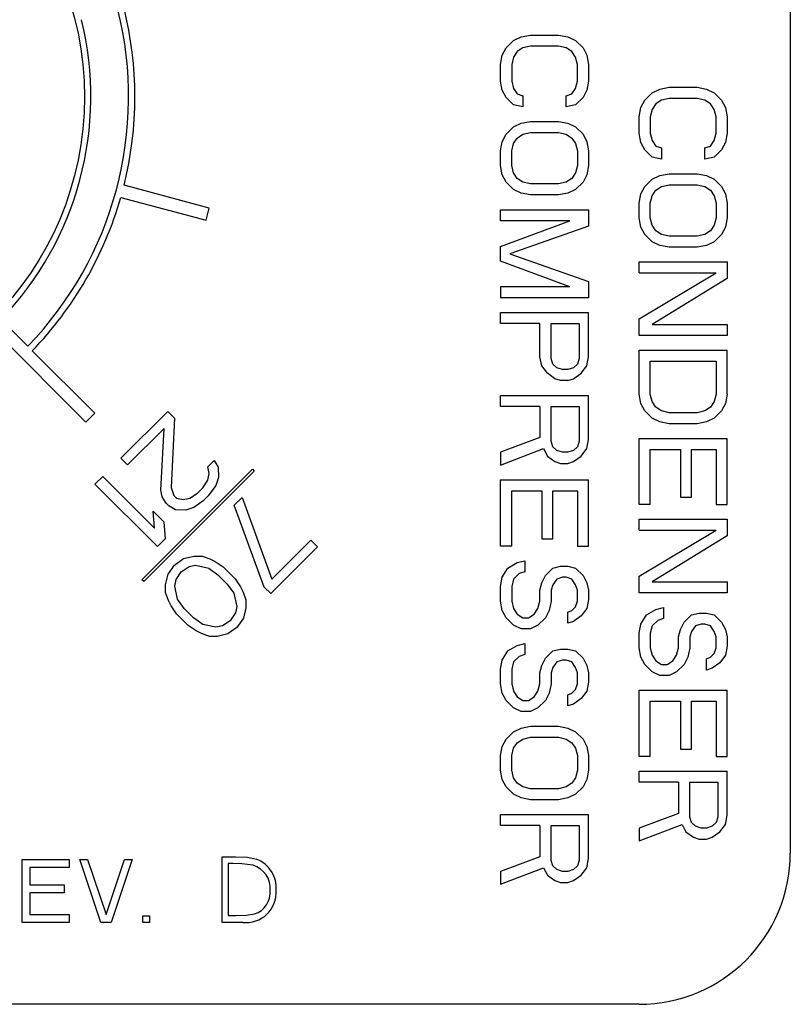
# Model space of a CAD drawing. Extents: x 4 to 81.2, y 0.9 to 54.
# Tile 12 of 17: x 49.579 to 50.19, y 19.946 to 20.727. Entities that reach past the tile are written whole.
import ezdxf

# ---------------------------------------------------------------- set-up
doc = ezdxf.new("R2010")
doc.units = 0
doc.layers.add('BODY', color=3, linetype='CONTINUOUS')

msp = doc.modelspace()

# ---------------------------------------------------------------- linework, layer by layer
at = {"layer": 'BODY', "linetype": 'CONTINUOUS'}
for p, q in [((50.19024, 21.26582), (50.19024, 20.06582)), ((49.96471, 20.70457), (49.97067, 20.7104)), ((49.97067, 20.7104), (49.97663, 20.71332)), ((49.97663, 20.71332), (49.98407, 20.71478)), ((49.98407, 20.71478), (50.00642, 20.71478)), ((50.00642, 20.71478), (50.01386, 20.71332)), ((50.01386, 20.71332), (50.01982, 20.7104)), ((50.01982, 20.7104), (50.02578, 20.70457)), ((49.96173, 20.69874), (49.96471, 20.70457)), ((49.97365, 20.70165), (49.97067, 20.69728)), ((49.97812, 20.70457), (49.97365, 20.70165)), ((49.98407, 20.70603), (49.97812, 20.70457)), ((50.00642, 20.70603), (49.98407, 20.70603)), ((50.01237, 20.70457), (50.00642, 20.70603)), ((50.01684, 20.70165), (50.01237, 20.70457)), ((50.01982, 20.69728), (50.01684, 20.70165)), ((50.02578, 20.70457), (50.02876, 20.69874)), ((49.96024, 20.69145), (49.96173, 20.69874)), ((49.97067, 20.69728), (49.96918, 20.69145)), ((50.02131, 20.69145), (50.01982, 20.69728)), ((50.02876, 20.69874), (50.03024, 20.69145)), ((49.96024, 20.67832), (49.96024, 20.69145)), ((49.96918, 20.69145), (49.96918, 20.67832)), ((50.02131, 20.67832), (50.02131, 20.69145)), ((50.03024, 20.69145), (50.03024, 20.67832)), ((49.96173, 20.67103), (49.96024, 20.67832)), ((49.96918, 20.67832), (49.97067, 20.67249)), ((50.01982, 20.67249), (50.02131, 20.67832)), ((50.03024, 20.67832), (50.02876, 20.67103)), ((49.96471, 20.6652), (49.96173, 20.67103)), ((49.97067, 20.67249), (49.97365, 20.66811)), ((50.01684, 20.66811), (50.01982, 20.67249)), ((50.02876, 20.67103), (50.02578, 20.6652)), ((50.08067, 20.66895), (50.08663, 20.67186)), ((50.08663, 20.67186), (50.09407, 20.67332)), ((50.09407, 20.67332), (50.11642, 20.67332)), ((50.11642, 20.67332), (50.12386, 20.67186)), ((50.12386, 20.67186), (50.12982, 20.66895)), ((49.97067, 20.65936), (49.96471, 20.6652)), ((49.97365, 20.66811), (49.97812, 20.66665)), ((49.97812, 20.66665), (49.97812, 20.6579)), ((50.01237, 20.66665), (50.01684, 20.66811)), ((50.01237, 20.6579), (50.01237, 20.66665)), ((50.02578, 20.6652), (50.01982, 20.65936)), ((50.07173, 20.65728), (50.07471, 20.66311)), ((50.07471, 20.66311), (50.08067, 20.66895)), ((50.08812, 20.66311), (50.08365, 20.6602)), ((50.09407, 20.66457), (50.08812, 20.66311)), ((50.11642, 20.66457), (50.09407, 20.66457)), ((50.12237, 20.66311), (50.11642, 20.66457)), ((50.12684, 20.6602), (50.12237, 20.66311)), ((50.12982, 20.66895), (50.13578, 20.66311)), ((50.13578, 20.66311), (50.13876, 20.65728)), ((49.97812, 20.6579), (49.97067, 20.65936)), ((50.01982, 20.65936), (50.01237, 20.6579)), ((50.07024, 20.64999), (50.07173, 20.65728)), ((50.08067, 20.65582), (50.07918, 20.64999)), ((50.08365, 20.6602), (50.08067, 20.65582)), ((50.12982, 20.65582), (50.12684, 20.6602)), ((50.13131, 20.64999), (50.12982, 20.65582)), ((50.13876, 20.65728), (50.14024, 20.64999)), ((49.97663, 20.64478), (49.98407, 20.64624)), ((49.98407, 20.64624), (50.00642, 20.64624)), ((50.00642, 20.64624), (50.01386, 20.64478)), ((50.07024, 20.63686), (50.07024, 20.64999)), ((50.07918, 20.64999), (50.07918, 20.63686)), ((50.13131, 20.63686), (50.13131, 20.64999)), ((50.14024, 20.64999), (50.14024, 20.63686)), ((49.96471, 20.63603), (49.97067, 20.64186)), ((49.97067, 20.64186), (49.97663, 20.64478)), ((50.01386, 20.64478), (50.01982, 20.64186)), ((50.01982, 20.64186), (50.02578, 20.63603)), ((49.96173, 20.6302), (49.96471, 20.63603)), ((49.97067, 20.62874), (49.97365, 20.63311)), ((49.97365, 20.63311), (49.97812, 20.63603)), ((49.97812, 20.63603), (49.98407, 20.63749)), ((49.98407, 20.63749), (50.00642, 20.63749)), ((50.00642, 20.63749), (50.01237, 20.63603)), ((50.01237, 20.63603), (50.01684, 20.63311)), ((50.01684, 20.63311), (50.01982, 20.62874)), ((50.02578, 20.63603), (50.02876, 20.6302)), ((50.07173, 20.62957), (50.07024, 20.63686)), ((50.07918, 20.63686), (50.08067, 20.63103)), ((50.08067, 20.63103), (50.08365, 20.62665)), ((50.12684, 20.62665), (50.12982, 20.63103)), ((50.12982, 20.63103), (50.13131, 20.63686)), ((50.14024, 20.63686), (50.13876, 20.62957)), ((49.96024, 20.6229), (49.96173, 20.6302)), ((49.96024, 20.61124), (49.96024, 20.6229)), ((49.96918, 20.6229), (49.97067, 20.62874)), ((49.96918, 20.61124), (49.96918, 20.6229)), ((50.01982, 20.62874), (50.02131, 20.6229)), ((50.02131, 20.6229), (50.02131, 20.61124)), ((50.02876, 20.6302), (50.03024, 20.6229)), ((50.03024, 20.6229), (50.03024, 20.61124)), ((50.07471, 20.62374), (50.07173, 20.62957)), ((50.08067, 20.6179), (50.07471, 20.62374)), ((50.08365, 20.62665), (50.08812, 20.6252)), ((50.08812, 20.6252), (50.08812, 20.61645)), ((50.12237, 20.6252), (50.12684, 20.62665)), ((50.12237, 20.61645), (50.12237, 20.6252)), ((50.13578, 20.62374), (50.12982, 20.6179)), ((50.13876, 20.62957), (50.13578, 20.62374)), ((50.08812, 20.61645), (50.08067, 20.6179)), ((50.12982, 20.6179), (50.12237, 20.61645)), ((49.96173, 20.60395), (49.96024, 20.61124)), ((49.97067, 20.6054), (49.96918, 20.61124)), ((50.02131, 20.61124), (50.01982, 20.6054)), ((50.03024, 20.61124), (50.02876, 20.60395)), ((49.96471, 20.59811), (49.96173, 20.60395)), ((49.97365, 20.60103), (49.97067, 20.6054)), ((49.97812, 20.59811), (49.97365, 20.60103)), ((50.01684, 20.60103), (50.01237, 20.59811)), ((50.01982, 20.6054), (50.01684, 20.60103)), ((50.02876, 20.60395), (50.02578, 20.59811)), ((50.07471, 20.59457), (50.08067, 20.6004)), ((50.08067, 20.6004), (50.08663, 20.60332)), ((50.08663, 20.60332), (50.09407, 20.60478)), ((50.09407, 20.60478), (50.11642, 20.60478)), ((50.11642, 20.60478), (50.12386, 20.60332)), ((50.12386, 20.60332), (50.12982, 20.6004)), ((50.12982, 20.6004), (50.13578, 20.59457)), ((49.72927, 20.57748), (49.66162, 20.5956)), ((49.97067, 20.59228), (49.96471, 20.59811)), ((49.97663, 20.58936), (49.97067, 20.59228)), ((49.98407, 20.59665), (49.97812, 20.59811)), ((50.00642, 20.59665), (49.98407, 20.59665)), ((50.01237, 20.59811), (50.00642, 20.59665)), ((50.01982, 20.59228), (50.01386, 20.58936)), ((50.02578, 20.59811), (50.01982, 20.59228)), ((50.07173, 20.58874), (50.07471, 20.59457)), ((50.08067, 20.58728), (50.08365, 20.59165)), ((50.08365, 20.59165), (50.08812, 20.59457)), ((50.08812, 20.59457), (50.09407, 20.59603)), ((50.09407, 20.59603), (50.11642, 20.59603)), ((50.11642, 20.59603), (50.12237, 20.59457)), ((50.12237, 20.59457), (50.12684, 20.59165)), ((50.12684, 20.59165), (50.12982, 20.58728)), ((50.13578, 20.59457), (50.13876, 20.58874)), ((49.65903, 20.58594), (49.72668, 20.56782)), ((49.98407, 20.5879), (49.97663, 20.58936)), ((50.00642, 20.5879), (49.98407, 20.5879)), ((50.01386, 20.58936), (50.00642, 20.5879)), ((50.07024, 20.58145), (50.07173, 20.58874)), ((50.07918, 20.58145), (50.08067, 20.58728)), ((50.12982, 20.58728), (50.13131, 20.58145)), ((50.13876, 20.58874), (50.14024, 20.58145)), ((49.72668, 20.56782), (49.72927, 20.57748)), ((49.96024, 20.56749), (49.96024, 20.57624)), ((49.96024, 20.57624), (50.03024, 20.57624)), ((50.03024, 20.57624), (50.03024, 20.56311)), ((50.07024, 20.56978), (50.07024, 20.58145)), ((50.07918, 20.56978), (50.07918, 20.58145)), ((50.13131, 20.58145), (50.13131, 20.56978)), ((50.14024, 20.58145), (50.14024, 20.56978)), ((50.07173, 20.56249), (50.07024, 20.56978)), ((50.08067, 20.56395), (50.07918, 20.56978)), ((50.13131, 20.56978), (50.12982, 20.56395)), ((50.14024, 20.56978), (50.13876, 20.56249)), ((49.96024, 20.54707), (50.01535, 20.56749)), ((50.01535, 20.56749), (49.96024, 20.56749)), ((50.03024, 20.56311), (49.96769, 20.54124)), ((50.07471, 20.55665), (50.07173, 20.56249)), ((50.08365, 20.55957), (50.08067, 20.56395)), ((50.12982, 20.56395), (50.12684, 20.55957)), ((50.13876, 20.56249), (50.13578, 20.55665)), ((50.08067, 20.55082), (50.07471, 20.55665)), ((50.08812, 20.55665), (50.08365, 20.55957)), ((50.09407, 20.5552), (50.08812, 20.55665)), ((50.11642, 20.5552), (50.09407, 20.5552)), ((50.12237, 20.55665), (50.11642, 20.5552)), ((50.12684, 20.55957), (50.12237, 20.55665)), ((50.13578, 20.55665), (50.12982, 20.55082)), ((49.96024, 20.5354), (49.96024, 20.54707)), ((50.08663, 20.5479), (50.08067, 20.55082)), ((50.09407, 20.54645), (50.08663, 20.5479)), ((50.11642, 20.54645), (50.09407, 20.54645)), ((50.12386, 20.5479), (50.11642, 20.54645)), ((50.12982, 20.55082), (50.12386, 20.5479)), ((49.96769, 20.54124), (50.03024, 20.51936)), ((50.01535, 20.51499), (49.96024, 20.5354)), ((50.07024, 20.52603), (50.07024, 20.53478)), ((50.07024, 20.53478), (50.14024, 20.53478)), ((50.14024, 20.53478), (50.14024, 20.52165)), ((50.07024, 20.48957), (50.13131, 20.52603)), ((50.07024, 20.52603), (50.13131, 20.52603)), ((50.14024, 20.52165), (50.08067, 20.4852)), ((49.96024, 20.51499), (49.96024, 20.50624)), ((50.01535, 20.51499), (49.96024, 20.51499)), ((50.03024, 20.51936), (50.03024, 20.50624)), ((50.03024, 20.50624), (49.96024, 20.50624)), ((49.96024, 20.48582), (49.96024, 20.49457)), ((49.96024, 20.49457), (50.03024, 20.49457)), ((50.03024, 20.45957), (50.03024, 20.49457)), ((49.55699, 20.48201), (49.63127, 20.40773)), ((49.58527, 20.46786), (49.56406, 20.48908)), ((49.99152, 20.48582), (49.96024, 20.48582)), ((49.99152, 20.45957), (49.99152, 20.48582)), ((50.00046, 20.48582), (50.0228, 20.48582)), ((50.00046, 20.45811), (50.00046, 20.48582)), ((50.0228, 20.48582), (50.0228, 20.45811)), ((50.07024, 20.47645), (50.07024, 20.48957)), ((50.08067, 20.4852), (50.14024, 20.4852)), ((50.14024, 20.4852), (50.14024, 20.47645)), ((50.14024, 20.47645), (50.07024, 20.47645)), ((49.63834, 20.4148), (49.58881, 20.46433)), ((49.99301, 20.45228), (49.99152, 20.45957)), ((50.02876, 20.45228), (50.03024, 20.45957)), ((50.07024, 20.42978), (50.07024, 20.46478)), ((50.07024, 20.46478), (50.14024, 20.46478)), ((50.14024, 20.42978), (50.14024, 20.46478)), ((49.99748, 20.44645), (49.99301, 20.45228)), ((50.00195, 20.45374), (50.00046, 20.45811)), ((50.00493, 20.45082), (50.00195, 20.45374)), ((50.00939, 20.44936), (50.00493, 20.45082)), ((50.01833, 20.45082), (50.01386, 20.44936)), ((50.02131, 20.45374), (50.01833, 20.45082)), ((50.0228, 20.45811), (50.02131, 20.45374)), ((50.02429, 20.44645), (50.02876, 20.45228)), ((50.07918, 20.42978), (50.07918, 20.45603)), ((50.07918, 20.45603), (50.13131, 20.45603)), ((50.13131, 20.45603), (50.13131, 20.42978)), ((50.00344, 20.44207), (49.99748, 20.44645)), ((50.01386, 20.44936), (50.00939, 20.44936)), ((50.01833, 20.44207), (50.02429, 20.44645)), ((50.0079, 20.44061), (50.00344, 20.44207)), ((50.01386, 20.44061), (50.0079, 20.44061)), ((50.01386, 20.44061), (50.01833, 20.44207)), ((49.96024, 20.4202), (49.96024, 20.42895)), ((49.96024, 20.42895), (50.03024, 20.42895)), ((50.03024, 20.39395), (50.03024, 20.42895)), ((50.07173, 20.42249), (50.07024, 20.42978)), ((50.08067, 20.42395), (50.07918, 20.42978)), ((50.13131, 20.42978), (50.12982, 20.42395)), ((50.14024, 20.42978), (50.13876, 20.42249)), ((49.99152, 20.4202), (49.96024, 20.4202)), ((49.99152, 20.4202), (49.99152, 20.3954)), ((50.00046, 20.4202), (50.0228, 20.4202)), ((50.00046, 20.39249), (50.00046, 20.4202)), ((50.0228, 20.4202), (50.0228, 20.39249)), ((50.07471, 20.41665), (50.07173, 20.42249)), ((50.08365, 20.41957), (50.08067, 20.42395)), ((50.08812, 20.41665), (50.08365, 20.41957)), ((50.12684, 20.41957), (50.12237, 20.41665)), ((50.12982, 20.42395), (50.12684, 20.41957)), ((50.13876, 20.42249), (50.13578, 20.41665)), ((49.63127, 20.40773), (49.63834, 20.4148)), ((49.6592, 20.37909), (49.69632, 20.41621)), ((49.70159, 20.41095), (49.69632, 20.41621)), ((50.08067, 20.41082), (50.07471, 20.41665)), ((50.09407, 20.4152), (50.08812, 20.41665)), ((50.11642, 20.4152), (50.09407, 20.4152)), ((50.12237, 20.41665), (50.11642, 20.4152)), ((50.13578, 20.41665), (50.12982, 20.41082)), ((49.70159, 20.41095), (49.69904, 20.35574)), ((50.08663, 20.4079), (50.08067, 20.41082)), ((50.09407, 20.40645), (50.08663, 20.4079)), ((50.11642, 20.40645), (50.09407, 20.40645)), ((50.12386, 20.4079), (50.11642, 20.40645)), ((50.12982, 20.41082), (50.12386, 20.4079)), ((49.69334, 20.4027), (49.66446, 20.37382)), ((49.69073, 20.35375), (49.69334, 20.4027)), ((49.99152, 20.3954), (49.96024, 20.38374)), ((50.00195, 20.38811), (50.00046, 20.39249)), ((50.0228, 20.39249), (50.02131, 20.38811)), ((50.02876, 20.38665), (50.03024, 20.39395)), ((50.07024, 20.34228), (50.07024, 20.39478)), ((50.07024, 20.39478), (50.14024, 20.39478)), ((50.14024, 20.34228), (50.14024, 20.39478)), ((49.96024, 20.37353), (49.9945, 20.38665)), ((49.96024, 20.38374), (49.96024, 20.37353)), ((49.9945, 20.38665), (49.99748, 20.38082)), ((49.99748, 20.38082), (50.00344, 20.37645)), ((50.00493, 20.3852), (50.00195, 20.38811)), ((50.00939, 20.38374), (50.00493, 20.3852)), ((50.01386, 20.38374), (50.00939, 20.38374)), ((50.01833, 20.3852), (50.01386, 20.38374)), ((50.02131, 20.38811), (50.01833, 20.3852)), ((50.01833, 20.37645), (50.02429, 20.38082)), ((50.02429, 20.38082), (50.02876, 20.38665)), ((50.07918, 20.38603), (50.10301, 20.38603)), ((50.07918, 20.34228), (50.07918, 20.38603)), ((50.10301, 20.38603), (50.10301, 20.34811)), ((50.11195, 20.38603), (50.13131, 20.38603)), ((50.11195, 20.34811), (50.11195, 20.38603)), ((50.13131, 20.38603), (50.13131, 20.34228)), ((49.66446, 20.37382), (49.6592, 20.37909)), ((49.72805, 20.37211), (49.7332, 20.37727)), ((49.7332, 20.37727), (49.73638, 20.37202)), ((50.00344, 20.37645), (50.0079, 20.37499)), ((50.0079, 20.37499), (50.01386, 20.37499)), ((50.01386, 20.37499), (50.01833, 20.37645)), ((49.67582, 20.28257), (49.7635, 20.37025)), ((49.76491, 20.36884), (49.67723, 20.28115)), ((49.72914, 20.36689), (49.72805, 20.37211)), ((49.72816, 20.36169), (49.72914, 20.36689)), ((49.73638, 20.37202), (49.73647, 20.36369)), ((49.7635, 20.37025), (49.76491, 20.36884)), ((49.63857, 20.35846), (49.64476, 20.36465)), ((49.68807, 20.30897), (49.63857, 20.35846)), ((49.64476, 20.36465), (49.68583, 20.32358)), ((49.72405, 20.35548), (49.72816, 20.36169)), ((49.73445, 20.35746), (49.72829, 20.34918)), ((49.73647, 20.36369), (49.73445, 20.35746)), ((49.96024, 20.30936), (49.96024, 20.36186)), ((49.96024, 20.36186), (50.03024, 20.36186)), ((50.03024, 20.30936), (50.03024, 20.36186)), ((49.69182, 20.34853), (49.69073, 20.35375)), ((49.69904, 20.35574), (49.70119, 20.34947)), ((49.70119, 20.34947), (49.7033, 20.34736)), ((49.71372, 20.34725), (49.71993, 20.35136)), ((49.71993, 20.35136), (49.72405, 20.35548)), ((49.72829, 20.34918), (49.72416, 20.34506)), ((49.96918, 20.35311), (49.99301, 20.35311)), ((49.96918, 20.30936), (49.96918, 20.35311)), ((49.99301, 20.35311), (49.99301, 20.3152)), ((50.00195, 20.35311), (50.02131, 20.35311)), ((50.00195, 20.3152), (50.00195, 20.35311)), ((50.02131, 20.35311), (50.02131, 20.30936)), ((49.69501, 20.34328), (49.69182, 20.34853)), ((49.69711, 20.34118), (49.69501, 20.34328)), ((49.7033, 20.34736), (49.70852, 20.34627)), ((49.70852, 20.34627), (49.71372, 20.34725)), ((49.72416, 20.34506), (49.71692, 20.33993)), ((49.74912, 20.34173), (49.75531, 20.34792)), ((49.77273, 20.27687), (49.74912, 20.34173)), ((49.75531, 20.34792), (49.77891, 20.28306)), ((50.07918, 20.34228), (50.07024, 20.34228)), ((50.10301, 20.34811), (50.11195, 20.34811)), ((50.13131, 20.34228), (50.14024, 20.34228)), ((49.68583, 20.32358), (49.68465, 20.33714)), ((49.68465, 20.33714), (49.69307, 20.32871)), ((49.70236, 20.33799), (49.69711, 20.34118)), ((49.71069, 20.33791), (49.70236, 20.33799)), ((49.71692, 20.33993), (49.71069, 20.33791)), ((49.69307, 20.32871), (49.69426, 20.31515)), ((50.07024, 20.32186), (50.07024, 20.33061)), ((50.07024, 20.33061), (50.14024, 20.33061)), ((50.14024, 20.33061), (50.14024, 20.31749)), ((50.07024, 20.2854), (50.13131, 20.32186)), ((50.07024, 20.32186), (50.13131, 20.32186)), ((49.69426, 20.31515), (49.68807, 20.30897)), ((49.80985, 20.314), (49.77891, 20.28306)), ((49.81512, 20.30873), (49.80985, 20.314)), ((49.99301, 20.3152), (50.00195, 20.3152)), ((50.14024, 20.31749), (50.08067, 20.28103)), ((49.77799, 20.27161), (49.81512, 20.30873)), ((49.96918, 20.30936), (49.96024, 20.30936)), ((50.02131, 20.30936), (50.03024, 20.30936)), ((49.70168, 20.29429), (49.70892, 20.29943)), ((49.70892, 20.29943), (49.71724, 20.30143)), ((49.71724, 20.30143), (49.72349, 20.30136)), ((49.72349, 20.30136), (49.72977, 20.29921)), ((49.72977, 20.29921), (49.73396, 20.29708)), ((49.73396, 20.29708), (49.74026, 20.29285)), ((49.9662, 20.29186), (49.97365, 20.29624)), ((49.97365, 20.29624), (49.97961, 20.2977)), ((49.97961, 20.2977), (49.97961, 20.28895)), ((49.69455, 20.27874), (49.69655, 20.28705)), ((49.69655, 20.28705), (49.70168, 20.29429)), ((49.70285, 20.28282), (49.70695, 20.28903)), ((49.70695, 20.28903), (49.71316, 20.29313)), ((49.71316, 20.29313), (49.71836, 20.29412)), ((49.71836, 20.29412), (49.7288, 20.29193)), ((49.7288, 20.29193), (49.73615, 20.28664)), ((49.73615, 20.28664), (49.74352, 20.27927)), ((49.74026, 20.29285), (49.74973, 20.28337)), ((49.96173, 20.28457), (49.9662, 20.29186)), ((49.97514, 20.28749), (49.97067, 20.28311)), ((49.97961, 20.28895), (49.97514, 20.28749)), ((49.99599, 20.28603), (50.00195, 20.29186)), ((50.00195, 20.29186), (50.0079, 20.29332)), ((50.0079, 20.29332), (50.01386, 20.29332)), ((50.01386, 20.29332), (50.01982, 20.29186)), ((50.01982, 20.29186), (50.02578, 20.28603)), ((49.67723, 20.28115), (49.67582, 20.28257)), ((49.70186, 20.27762), (49.70285, 20.28282)), ((49.74352, 20.27927), (49.74881, 20.27192)), ((49.74973, 20.28337), (49.75397, 20.27707)), ((49.96024, 20.27728), (49.96173, 20.28457)), ((49.97067, 20.28311), (49.96918, 20.27728)), ((49.99152, 20.27436), (49.99301, 20.2802)), ((49.99301, 20.2802), (49.99599, 20.28603)), ((50.00493, 20.28311), (50.00195, 20.27874)), ((50.00939, 20.28457), (50.00493, 20.28311)), ((50.01237, 20.28457), (50.00939, 20.28457)), ((50.01684, 20.28311), (50.01237, 20.28457)), ((50.01982, 20.27874), (50.01684, 20.28311)), ((50.02578, 20.28603), (50.02876, 20.2802)), ((50.02876, 20.2802), (50.03024, 20.27436)), ((50.07024, 20.27228), (50.07024, 20.2854)), ((50.08067, 20.28103), (50.14024, 20.28103)), ((50.14024, 20.28103), (50.14024, 20.27228)), ((49.69462, 20.27249), (49.69455, 20.27874)), ((49.69677, 20.26621), (49.69462, 20.27249)), ((49.70405, 20.26718), (49.70186, 20.27762)), ((49.74881, 20.27192), (49.75101, 20.26147)), ((49.75397, 20.27707), (49.7561, 20.27288)), ((49.7561, 20.27288), (49.75825, 20.26661)), ((49.77273, 20.27687), (49.77799, 20.27161)), ((49.96024, 20.26561), (49.96024, 20.27728)), ((49.96918, 20.27728), (49.96918, 20.26561)), ((49.99152, 20.26561), (49.99152, 20.27436)), ((50.00195, 20.27874), (50.00046, 20.27436)), ((50.00046, 20.27436), (50.00046, 20.26561)), ((50.02131, 20.27436), (50.01982, 20.27874)), ((50.02131, 20.26561), (50.02131, 20.27436)), ((50.03024, 20.27436), (50.03024, 20.26707)), ((50.14024, 20.27228), (50.07024, 20.27228)), ((49.6989, 20.26202), (49.69677, 20.26621)), ((49.70934, 20.25983), (49.70405, 20.26718)), ((49.75825, 20.26661), (49.75831, 20.26035)), ((49.96173, 20.25832), (49.96024, 20.26561)), ((49.96918, 20.26561), (49.97067, 20.25978)), ((49.99003, 20.25978), (49.99152, 20.26561)), ((50.00046, 20.26561), (49.99897, 20.25832)), ((50.01982, 20.26124), (50.02131, 20.26561)), ((50.03024, 20.26707), (50.02876, 20.25978)), ((49.70313, 20.25572), (49.6989, 20.26202)), ((49.71261, 20.24625), (49.70313, 20.25572)), ((49.71671, 20.25245), (49.70934, 20.25983)), ((49.75002, 20.25627), (49.74592, 20.25006)), ((49.75101, 20.26147), (49.75002, 20.25627)), ((49.75831, 20.26035), (49.75632, 20.25204)), ((49.96471, 20.25249), (49.96173, 20.25832)), ((49.97067, 20.25978), (49.97365, 20.2554)), ((49.97365, 20.2554), (49.97812, 20.25249)), ((49.98259, 20.25249), (49.98705, 20.2554)), ((49.98705, 20.2554), (49.99003, 20.25978)), ((49.99897, 20.25832), (49.99599, 20.25249)), ((50.01386, 20.25686), (50.01684, 20.25832)), ((50.01386, 20.24811), (50.01386, 20.25686)), ((50.01684, 20.25832), (50.01982, 20.26124)), ((50.02876, 20.25978), (50.02429, 20.25395)), ((50.0762, 20.25478), (50.08365, 20.25915)), ((50.08365, 20.25915), (50.08961, 20.26061)), ((50.08961, 20.26061), (50.08961, 20.25186)), ((50.11195, 20.25478), (50.1179, 20.25624)), ((50.1179, 20.25624), (50.12386, 20.25624)), ((50.12386, 20.25624), (50.12982, 20.25478)), ((49.72406, 20.24717), (49.71671, 20.25245)), ((49.74592, 20.25006), (49.73971, 20.24596)), ((49.75632, 20.25204), (49.75118, 20.2448)), ((49.97067, 20.24665), (49.96471, 20.25249)), ((49.97812, 20.25249), (49.98259, 20.25249)), ((49.99599, 20.25249), (49.99003, 20.24665)), ((50.01833, 20.24957), (50.01386, 20.24811)), ((50.02429, 20.25395), (50.01833, 20.24957)), ((50.07173, 20.24749), (50.0762, 20.25478)), ((50.08514, 20.2504), (50.08067, 20.24603)), ((50.08961, 20.25186), (50.08514, 20.2504)), ((50.10301, 20.24311), (50.10599, 20.24895)), ((50.10599, 20.24895), (50.11195, 20.25478)), ((50.12982, 20.25478), (50.13578, 20.24895)), ((50.13578, 20.24895), (50.13876, 20.24311)), ((49.71891, 20.24201), (49.71261, 20.24625)), ((49.7231, 20.23988), (49.71891, 20.24201)), ((49.72937, 20.23773), (49.7231, 20.23988)), ((49.73451, 20.24497), (49.72406, 20.24717)), ((49.73971, 20.24596), (49.73451, 20.24497)), ((49.75118, 20.2448), (49.74394, 20.23966)), ((49.97663, 20.24374), (49.97067, 20.24665)), ((49.98407, 20.24374), (49.97663, 20.24374)), ((49.99003, 20.24665), (49.98407, 20.24374)), ((50.07024, 20.2402), (50.07173, 20.24749)), ((50.07024, 20.22853), (50.07024, 20.2402)), ((50.08067, 20.24603), (50.07918, 20.2402)), ((50.07918, 20.2402), (50.07918, 20.22853)), ((50.10152, 20.23728), (50.10301, 20.24311)), ((50.11195, 20.24165), (50.11046, 20.23728)), ((50.11493, 20.24603), (50.11195, 20.24165)), ((50.11939, 20.24749), (50.11493, 20.24603)), ((50.12237, 20.24749), (50.11939, 20.24749)), ((50.12684, 20.24603), (50.12237, 20.24749)), ((50.12982, 20.24165), (50.12684, 20.24603)), ((50.13131, 20.23728), (50.12982, 20.24165)), ((50.13876, 20.24311), (50.14024, 20.23728)), ((49.73563, 20.23767), (49.72937, 20.23773)), ((49.74394, 20.23966), (49.73563, 20.23767)), ((49.97365, 20.23061), (49.97961, 20.23207)), ((49.97961, 20.23207), (49.97961, 20.22332)), ((50.10152, 20.22853), (50.10152, 20.23728)), ((50.11046, 20.23728), (50.11046, 20.22853)), ((50.13131, 20.22853), (50.13131, 20.23728)), ((50.14024, 20.23728), (50.14024, 20.22999)), ((49.96173, 20.21895), (49.9662, 20.22624)), ((49.9662, 20.22624), (49.97365, 20.23061)), ((49.99599, 20.2204), (50.00195, 20.22624)), ((50.00195, 20.22624), (50.0079, 20.2277)), ((50.0079, 20.2277), (50.01386, 20.2277)), ((50.01386, 20.2277), (50.01982, 20.22624)), ((50.01982, 20.22624), (50.02578, 20.2204)), ((50.07173, 20.22124), (50.07024, 20.22853)), ((50.07918, 20.22853), (50.08067, 20.2227)), ((50.10003, 20.2227), (50.10152, 20.22853)), ((50.11046, 20.22853), (50.10897, 20.22124)), ((50.12684, 20.22124), (50.12982, 20.22415)), ((50.12982, 20.22415), (50.13131, 20.22853)), ((50.14024, 20.22999), (50.13876, 20.2227)), ((49.96024, 20.21165), (49.96173, 20.21895)), ((49.97067, 20.21749), (49.96918, 20.21165)), ((49.97514, 20.22186), (49.97067, 20.21749)), ((49.97961, 20.22332), (49.97514, 20.22186)), ((49.99301, 20.21457), (49.99599, 20.2204)), ((50.00493, 20.21749), (50.00195, 20.21311)), ((50.00939, 20.21895), (50.00493, 20.21749)), ((50.01237, 20.21895), (50.00939, 20.21895)), ((50.01684, 20.21749), (50.01237, 20.21895)), ((50.01982, 20.21311), (50.01684, 20.21749)), ((50.02578, 20.2204), (50.02876, 20.21457)), ((50.07471, 20.2154), (50.07173, 20.22124)), ((50.08067, 20.2227), (50.08365, 20.21832)), ((50.08365, 20.21832), (50.08812, 20.2154)), ((50.09259, 20.2154), (50.09705, 20.21832)), ((50.09705, 20.21832), (50.10003, 20.2227)), ((50.10897, 20.22124), (50.10599, 20.2154)), ((50.12386, 20.21978), (50.12684, 20.22124)), ((50.12386, 20.21103), (50.12386, 20.21978)), ((50.13429, 20.21686), (50.12833, 20.21249)), ((50.13876, 20.2227), (50.13429, 20.21686)), ((49.96024, 20.19999), (49.96024, 20.21165)), ((49.96918, 20.21165), (49.96918, 20.19999)), ((49.99152, 20.20874), (49.99301, 20.21457)), ((49.99152, 20.19999), (49.99152, 20.20874)), ((50.00195, 20.21311), (50.00046, 20.20874)), ((50.00046, 20.20874), (50.00046, 20.19999)), ((50.02131, 20.20874), (50.01982, 20.21311)), ((50.02131, 20.19999), (50.02131, 20.20874)), ((50.02876, 20.21457), (50.03024, 20.20874)), ((50.03024, 20.20874), (50.03024, 20.20145)), ((50.08067, 20.20957), (50.07471, 20.2154)), ((50.08663, 20.20665), (50.08067, 20.20957)), ((50.08812, 20.2154), (50.09259, 20.2154)), ((50.10003, 20.20957), (50.09407, 20.20665)), ((50.10599, 20.2154), (50.10003, 20.20957)), ((50.12833, 20.21249), (50.12386, 20.21103)), ((50.03024, 20.20145), (50.02876, 20.19415)), ((50.09407, 20.20665), (50.08663, 20.20665)), ((49.96173, 20.1927), (49.96024, 20.19999)), ((49.96918, 20.19999), (49.97067, 20.19415)), ((49.97067, 20.19415), (49.97365, 20.18978)), ((49.98705, 20.18978), (49.99003, 20.19415)), ((49.99003, 20.19415), (49.99152, 20.19999)), ((50.00046, 20.19999), (49.99897, 20.1927)), ((50.01684, 20.1927), (50.01982, 20.19561)), ((50.01982, 20.19561), (50.02131, 20.19999)), ((50.02876, 20.19415), (50.02429, 20.18832)), ((50.07024, 20.14249), (50.07024, 20.19499)), ((50.07024, 20.19499), (50.14024, 20.19499)), ((50.14024, 20.14249), (50.14024, 20.19499)), ((49.96471, 20.18686), (49.96173, 20.1927)), ((49.97067, 20.18103), (49.96471, 20.18686)), ((49.97365, 20.18978), (49.97812, 20.18686)), ((49.97812, 20.18686), (49.98259, 20.18686)), ((49.98259, 20.18686), (49.98705, 20.18978)), ((49.99599, 20.18686), (49.99003, 20.18103)), ((49.99897, 20.1927), (49.99599, 20.18686)), ((50.01386, 20.19124), (50.01684, 20.1927)), ((50.01386, 20.18249), (50.01386, 20.19124)), ((50.02429, 20.18832), (50.01833, 20.18395)), ((50.07918, 20.18624), (50.10301, 20.18624)), ((50.07918, 20.14249), (50.07918, 20.18624)), ((50.10301, 20.18624), (50.10301, 20.14832)), ((50.11195, 20.18624), (50.13131, 20.18624)), ((50.11195, 20.14832), (50.11195, 20.18624)), ((50.13131, 20.18624), (50.13131, 20.14249)), ((49.97663, 20.17811), (49.97067, 20.18103)), ((49.98407, 20.17811), (49.97663, 20.17811)), ((49.99003, 20.18103), (49.98407, 20.17811)), ((50.01833, 20.18395), (50.01386, 20.18249)), ((49.96471, 20.15624), (49.97067, 20.16207)), ((49.97067, 20.16207), (49.97663, 20.16499)), ((49.97663, 20.16499), (49.98407, 20.16645)), ((49.98407, 20.16645), (50.00642, 20.16645)), ((50.00642, 20.16645), (50.01386, 20.16499)), ((50.01386, 20.16499), (50.01982, 20.16207)), ((50.01982, 20.16207), (50.02578, 20.15624)), ((49.96173, 20.1504), (49.96471, 20.15624)), ((49.97365, 20.15332), (49.97812, 20.15624)), ((49.97812, 20.15624), (49.98407, 20.1577)), ((49.98407, 20.1577), (50.00642, 20.1577)), ((50.00642, 20.1577), (50.01237, 20.15624)), ((50.01237, 20.15624), (50.01684, 20.15332)), ((50.02578, 20.15624), (50.02876, 20.1504)), ((49.96024, 20.14311), (49.96173, 20.1504)), ((49.96918, 20.14311), (49.97067, 20.14895)), ((49.97067, 20.14895), (49.97365, 20.15332)), ((50.01684, 20.15332), (50.01982, 20.14895)), ((50.01982, 20.14895), (50.02131, 20.14311)), ((50.02876, 20.1504), (50.03024, 20.14311)), ((50.10301, 20.14832), (50.11195, 20.14832)), ((49.96024, 20.13145), (49.96024, 20.14311)), ((49.96918, 20.13145), (49.96918, 20.14311)), ((50.02131, 20.14311), (50.02131, 20.13145)), ((50.03024, 20.14311), (50.03024, 20.13145)), ((50.07918, 20.14249), (50.07024, 20.14249)), ((50.13131, 20.14249), (50.14024, 20.14249)), ((49.96173, 20.12415), (49.96024, 20.13145)), ((49.97067, 20.12561), (49.96918, 20.13145)), ((50.02131, 20.13145), (50.01982, 20.12561)), ((50.03024, 20.13145), (50.02876, 20.12415)), ((50.07024, 20.12207), (50.07024, 20.13082)), ((50.07024, 20.13082), (50.14024, 20.13082)), ((50.14024, 20.09582), (50.14024, 20.13082)), ((49.96471, 20.11832), (49.96173, 20.12415)), ((49.97365, 20.12124), (49.97067, 20.12561)), ((50.01982, 20.12561), (50.01684, 20.12124)), ((50.02876, 20.12415), (50.02578, 20.11832)), ((49.97067, 20.11249), (49.96471, 20.11832)), ((49.97812, 20.11832), (49.97365, 20.12124)), ((49.98407, 20.11686), (49.97812, 20.11832)), ((50.00642, 20.11686), (49.98407, 20.11686)), ((50.01237, 20.11832), (50.00642, 20.11686)), ((50.01684, 20.12124), (50.01237, 20.11832)), ((50.02578, 20.11832), (50.01982, 20.11249)), ((50.10152, 20.12207), (50.07024, 20.12207)), ((50.10152, 20.12207), (50.10152, 20.09728)), ((50.11046, 20.12207), (50.1328, 20.12207)), ((50.11046, 20.09436), (50.11046, 20.12207)), ((50.1328, 20.12207), (50.1328, 20.09436)), ((49.97663, 20.10957), (49.97067, 20.11249)), ((49.98407, 20.10811), (49.97663, 20.10957)), ((50.00642, 20.10811), (49.98407, 20.10811)), ((50.01386, 20.10957), (50.00642, 20.10811)), ((50.01982, 20.11249), (50.01386, 20.10957)), ((49.96024, 20.0877), (49.96024, 20.09645)), ((49.96024, 20.09645), (50.03024, 20.09645)), ((50.03024, 20.06145), (50.03024, 20.09645)), ((50.10152, 20.09728), (50.07024, 20.08561)), ((50.11195, 20.08999), (50.11046, 20.09436)), ((50.1328, 20.09436), (50.13131, 20.08999)), ((50.13876, 20.08853), (50.14024, 20.09582)), ((49.99152, 20.0877), (49.96024, 20.0877)), ((49.99152, 20.0877), (49.99152, 20.0629)), ((50.00046, 20.0877), (50.0228, 20.0877)), ((50.00046, 20.05999), (50.00046, 20.0877)), ((50.0228, 20.0877), (50.0228, 20.05999)), ((50.07024, 20.0754), (50.1045, 20.08853)), ((50.07024, 20.08561), (50.07024, 20.0754)), ((50.1045, 20.08853), (50.10748, 20.0827)), ((50.11493, 20.08707), (50.11195, 20.08999)), ((50.11939, 20.08561), (50.11493, 20.08707)), ((50.12386, 20.08561), (50.11939, 20.08561)), ((50.12833, 20.08707), (50.12386, 20.08561)), ((50.13131, 20.08999), (50.12833, 20.08707)), ((50.13429, 20.0827), (50.13876, 20.08853)), ((50.10748, 20.0827), (50.11344, 20.07832)), ((50.11344, 20.07832), (50.1179, 20.07686)), ((50.1179, 20.07686), (50.12386, 20.07686)), ((50.12386, 20.07686), (50.12833, 20.07832)), ((50.12833, 20.07832), (50.13429, 20.0827)), ((49.58066, 20.01082), (49.58066, 20.06082)), ((49.58066, 20.06082), (49.61816, 20.06082)), ((49.61816, 20.06082), (49.61816, 20.05444)), ((49.64316, 20.01082), (49.62649, 20.06082)), ((49.62649, 20.06082), (49.63274, 20.06082)), ((49.63274, 20.06082), (49.64733, 20.0172)), ((49.64733, 20.0172), (49.66191, 20.06082)), ((49.66816, 20.06082), (49.65149, 20.01082)), ((49.66191, 20.06082), (49.66816, 20.06082)), ((49.7396, 20.01082), (49.7396, 20.0629)), ((49.7396, 20.0629), (49.75012, 20.0629)), ((49.99152, 20.0629), (49.96024, 20.05124)), ((50.02876, 20.05415), (50.03024, 20.06145)), ((49.58691, 20.05444), (49.58691, 20.04061)), ((49.61816, 20.05444), (49.58691, 20.05444)), ((49.74794, 20.05756), (49.74428, 20.05756)), ((49.74428, 20.05756), (49.74428, 20.01616)), ((49.96024, 20.04103), (49.9945, 20.05415)), ((49.9945, 20.05415), (49.99748, 20.04832)), ((50.00195, 20.05561), (50.00046, 20.05999)), ((50.00493, 20.0527), (50.00195, 20.05561)), ((50.00939, 20.05124), (50.00493, 20.0527)), ((50.01833, 20.0527), (50.01386, 20.05124)), ((50.02131, 20.05561), (50.01833, 20.0527)), ((50.0228, 20.05999), (50.02131, 20.05561)), ((50.02429, 20.04832), (50.02876, 20.05415)), ((49.96024, 20.05124), (49.96024, 20.04103)), ((49.99748, 20.04832), (50.00344, 20.04395)), ((50.01386, 20.05124), (50.00939, 20.05124)), ((50.01833, 20.04395), (50.02429, 20.04832)), ((49.58691, 20.04061), (49.61399, 20.04061)), ((49.61399, 20.04061), (49.61399, 20.03422)), ((50.00344, 20.04395), (50.0079, 20.04249)), ((50.0079, 20.04249), (50.01386, 20.04249)), ((50.01386, 20.04249), (50.01833, 20.04395)), ((49.61399, 20.03422), (49.58691, 20.03422)), ((49.58691, 20.03422), (49.58691, 20.0172)), ((49.58691, 20.0172), (49.61816, 20.0172)), ((49.61816, 20.0172), (49.61816, 20.01082)), ((49.67649, 20.01082), (49.67649, 20.01614)), ((49.67649, 20.01614), (49.6817, 20.01614)), ((49.6817, 20.01614), (49.6817, 20.01082)), ((49.74428, 20.01616), (49.75025, 20.01616)), ((49.61816, 20.01082), (49.58066, 20.01082)), ((49.65149, 20.01082), (49.64316, 20.01082)), ((49.6817, 20.01082), (49.67649, 20.01082)), ((49.75574, 20.01082), (49.7396, 20.01082)), ((50.07024, 19.94582), (48.69024, 19.94582))]:
    msp.add_line(p, q, dxfattribs=at)
for points in [[(49.75012, 20.0629), (49.75946, 20.06249), (49.76665, 20.06103)], [(49.76394, 20.0561), (49.75503, 20.05738), (49.74794, 20.05756)], [(49.75025, 20.01616), (49.75864, 20.01644), (49.76514, 20.01749)]]:
    msp.add_lwpolyline(points, dxfattribs=at)
msp.add_circle((49.38024, 20.66582), 0.25, dxfattribs=at)
for centre, radius, start, end in [((49.38024, 20.66582), 0.285, 316.00524, 13.99476), ((49.38024, 20.66582), 0.29, 345.98791, 14.01209), ((49.38024, 20.66582), 0.255, 316.12352, 13.87648), ((49.38024, 20.66582), 0.29, 315.98791, 344.01209), ((49.7579, 20.03813), 0.02451, 355.50334, 69.09868), ((50.07024, 20.06582), 0.12, 270, 0), ((49.75824, 20.03749), 0.01946, 356.23775, 72.9679), ((49.75843, 20.03463), 0.02396, 263.5694, 3.76296), ((49.75946, 20.03484), 0.01826, 288.14073, 4.33194)]:
    msp.add_arc(centre, radius, start, end, dxfattribs=at)

doc.saveas('drawing.dxf')
